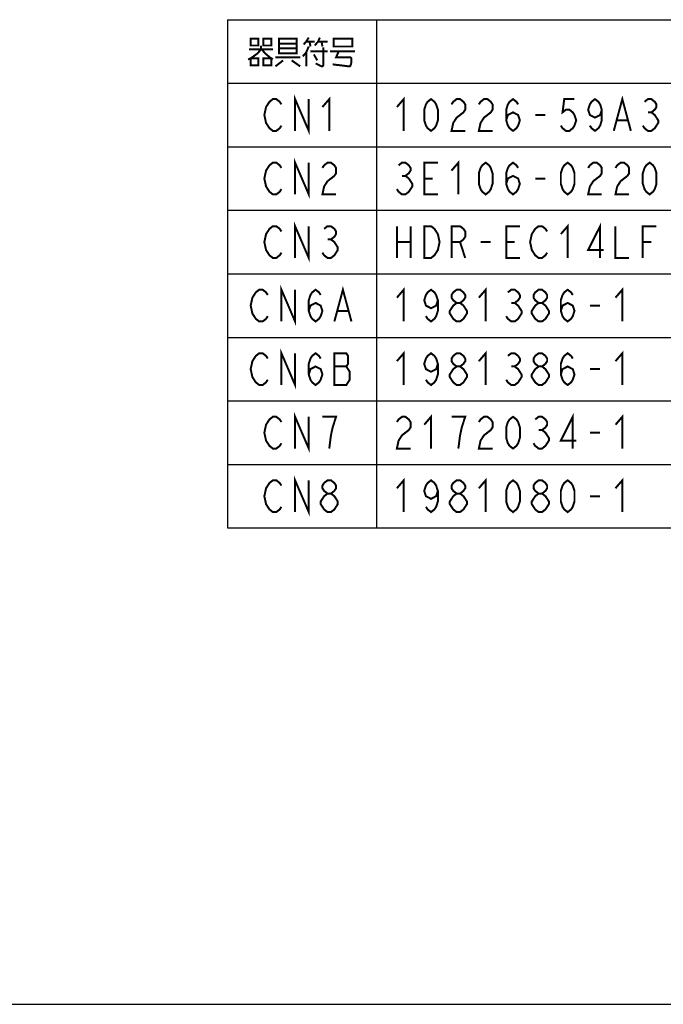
# Model space of a CAD drawing. Extents: x 0 to 1680, y 0 to 1188.
# Tile 3 of 31: x 433 to 692, y 0 to 397. Entities that reach past the tile are written whole.
import ezdxf

# ---------------------------------------------------------------- set-up
doc = ezdxf.new("R2010")
doc.units = 0
doc.header["$LTSCALE"] = 92.4
doc.layers.get('0').update_dxf_attribs({"linetype": 'CONTINUOUS'})
doc.layers.add('ALL_NOTE', color=7, linetype='CONTINUOUS')

msp = doc.modelspace()

# ---------------------------------------------------------------- linework, layer by layer
at = {"color": 2, "linetype": 'CONTINUOUS'}
for p, q in [((516.7056382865, 396.7354918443), (1128.7056382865, 396.7354918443)), ((516.7056382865, 396.7354918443), (516.7056382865, 191.9354918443)), ((576.7056382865, 396.7354918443), (576.7056382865, 191.9354918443)), ((516.7056382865, 371.1354918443), (1128.7056382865, 371.1354918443)), ((516.7056382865, 345.5354918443), (1128.7056382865, 345.5354918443)), ((516.7056382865, 319.9354918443), (1128.7056382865, 319.9354918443)), ((516.7056382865, 294.3354918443), (1128.7056382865, 294.3354918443)), ((516.7056382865, 268.7354918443), (1128.7056382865, 268.7354918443)), ((516.7056382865, 243.1354918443), (1128.7056382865, 243.1354918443)), ((516.7056382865, 217.5354918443), (1128.7056382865, 217.5354918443)), ((516.7056382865, 191.9354918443), (1128.7056382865, 191.9354918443))]:
    msp.add_line(p, q, dxfattribs=at)
at = {"color": 7, "linetype": 'CONTINUOUS'}
msp.add_line((0, 0), (1680, 0), dxfattribs=at)
at = {"layer": 'ALL_NOTE', "color": 2, "linetype": 'CONTINUOUS', "const_width": 0.8}
for points in [[(526.065637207, 389.1355151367), (526.065637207, 386.335480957), (529.1616503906, 386.335480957), (529.1616503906, 389.1355151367), (526.065637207, 389.1355151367)], [(531.2256591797, 389.1355151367), (531.2256591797, 386.335480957), (534.3216210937, 386.335480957), (534.3216210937, 389.1355151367), (531.2256591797, 389.1355151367)], [(537.4176342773, 389.1355151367), (537.4176342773, 383.5354980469), (537.4176342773, 383.1354931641), (544.6416137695, 383.1354931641), (544.6416137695, 389.1355151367), (537.4176342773, 389.1355151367)], [(549.4576171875, 389.53546875), (548.425612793, 387.9355004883), (547.393659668, 386.7354858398)], [(551.8656445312, 386.335480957), (553.2416162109, 387.9355004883), (553.9296533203, 389.53546875)], [(559.4336425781, 388.7355102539), (559.4336425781, 385.9354760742), (567.001640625, 385.9354760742), (567.001640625, 389.1355151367), (559.4336425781, 389.1355151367), (559.4336425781, 388.7355102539)], [(530.1936547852, 386.335480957), (530.1936547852, 384.7355126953), (528.8176318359, 383.1354931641), (526.065637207, 381.13546875), (525.0336328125, 380.7355151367)], [(525.3776513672, 384.7355126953), (535.0096582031, 384.7355126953)], [(530.5376220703, 384.7355126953), (531.9136450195, 383.1354931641), (534.3216210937, 381.13546875), (535.0096582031, 380.7355151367)], [(537.4176342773, 387.1354907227), (544.6416137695, 387.1354907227)], [(544.6416137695, 385.1354663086), (537.4176342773, 385.1354663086)], [(549.4576171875, 385.9354760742), (548.425612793, 383.5354980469), (547.0496411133, 381.9354785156)], [(548.425612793, 387.9355004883), (551.8656445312, 387.9355004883)], [(549.8016357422, 387.9355004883), (550.1456542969, 385.9354760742)], [(555.305625, 385.5354711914), (555.305625, 378.3354858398), (554.9616577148, 377.935480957), (554.6176391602, 377.935480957), (552.2096630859, 379.1354956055)], [(553.2416162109, 387.9355004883), (557.0256152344, 387.9355004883)], [(554.6176391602, 387.9355004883), (554.9616577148, 385.9354760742)], [(526.065637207, 381.13546875), (526.065637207, 378.3354858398), (529.1616503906, 378.3354858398), (529.1616503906, 381.13546875), (526.065637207, 381.13546875)], [(531.2256591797, 381.13546875), (531.2256591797, 378.3354858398), (534.3216210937, 378.3354858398), (534.3216210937, 381.13546875), (531.2256591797, 381.13546875)], [(536.0416625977, 381.5354736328), (546.0176367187, 381.5354736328)], [(548.425612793, 383.5354980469), (548.425612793, 377.935480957)], [(550.1456542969, 383.9355029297), (557.0256152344, 383.9355029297)], [(551.5216259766, 382.7354882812), (552.8976489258, 380.3355102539)], [(558.0576196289, 383.9355029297), (568.0336450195, 383.9355029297)], [(561.4976513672, 383.9355029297), (560.4656469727, 381.5354736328), (566.3136547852, 381.5354736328), (566.6576220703, 381.13546875), (566.6576220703, 379.5355004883), (566.3136547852, 378.3354858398), (565.9696362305, 377.935480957), (565.6256176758, 377.935480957), (559.0896240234, 378.7354907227)], [(539.1376245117, 380.3355102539), (536.0416625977, 377.935480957)], [(542.57765625, 380.3355102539), (546.0176367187, 377.935480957)], [(538.4496386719, 354.0688476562), (537.761652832, 353.0021337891), (536.3856298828, 351.9354711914), (535.0096582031, 351.9354711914), (533.6336352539, 353.0021337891), (532.9456494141, 354.0688476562), (532.2576635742, 355.1355102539), (531.5696264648, 358.3354980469), (532.2576635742, 361.5354858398), (532.9456494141, 362.6021484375), (533.6336352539, 363.6688110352), (535.0096582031, 364.7354736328), (536.3856298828, 364.7354736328), (537.761652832, 363.6688110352), (538.4496386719, 362.6021484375)], [(543.9536279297, 351.9354711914), (543.9536279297, 364.7354736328), (549.4576171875, 351.9354711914), (549.4576171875, 364.7354736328)], [(554.9616577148, 361.5354858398), (557.7136523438, 364.7354736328), (557.7136523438, 351.9354711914)], [(584.9616137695, 361.5354858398), (587.713659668, 364.7354736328), (587.713659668, 351.9354711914)], [(598.7216381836, 351.9354711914), (597.3456152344, 353.0021337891), (596.6576293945, 354.0688476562), (595.9696435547, 356.2021728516), (595.9696435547, 360.4688232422), (596.6576293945, 362.6021484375), (597.3456152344, 363.6688110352), (598.7216381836, 364.7354736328), (600.0976611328, 363.6688110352), (600.7856469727, 362.6021484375), (601.4736328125, 360.4688232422), (601.4736328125, 356.2021728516), (600.7856469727, 354.0688476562), (600.0976611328, 353.0021337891), (598.7216381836, 351.9354711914)], [(606.9776220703, 362.6021484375), (607.6656591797, 363.6688110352), (609.0416308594, 364.7354736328), (610.4176538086, 364.7354736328), (611.7936254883, 363.6688110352), (612.4816625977, 362.6021484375), (612.4816625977, 360.4688232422), (611.7936254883, 359.4021606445), (610.4176538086, 358.3354980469), (609.0416308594, 357.2688354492), (607.6656591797, 355.1355102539), (606.9776220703, 351.9354711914), (612.4816625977, 351.9354711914)], [(617.9856518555, 362.6021484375), (618.6736376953, 363.6688110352), (620.0496606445, 364.7354736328), (621.4256323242, 364.7354736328), (622.8016552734, 363.6688110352), (623.4896411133, 362.6021484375), (623.4896411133, 360.4688232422), (622.8016552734, 359.4021606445), (621.4256323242, 358.3354980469), (620.0496606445, 357.2688354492), (618.6736376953, 355.1355102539), (617.9856518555, 351.9354711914), (623.4896411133, 351.9354711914)], [(628.9936303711, 356.2021728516), (629.6816162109, 358.3354980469), (631.745625, 359.4021606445), (633.8096337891, 358.3354980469), (634.4976196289, 356.2021728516), (633.8096337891, 354.0688476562), (633.1216479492, 353.0021337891), (631.745625, 351.9354711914), (630.3696533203, 353.0021337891), (629.6816162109, 354.0688476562), (628.9936303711, 356.2021728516), (628.9936303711, 360.4688232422), (629.6816162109, 362.6021484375), (630.3696533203, 363.6688110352), (631.745625, 364.7354736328), (633.1216479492, 363.6688110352), (633.8096337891, 362.6021484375)], [(656.5136279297, 364.7354736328), (652.3856616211, 364.7354736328), (651.6976245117, 359.4021606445), (653.0736474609, 360.4688232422), (654.4496191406, 360.4688232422), (655.8256420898, 359.4021606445), (656.5136279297, 358.3354980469), (657.2016137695, 356.2021728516), (656.5136279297, 354.0688476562), (655.8256420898, 353.0021337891), (654.4496191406, 351.9354711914), (653.0736474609, 351.9354711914), (651.6976245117, 353.0021337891), (651.0096386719, 354.0688476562)], [(667.5216577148, 360.4688232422), (666.8336206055, 358.3354980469), (664.7696630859, 357.2688354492), (662.7056542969, 358.3354980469), (662.0176171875, 360.4688232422), (662.7056542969, 362.6021484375), (663.3936401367, 363.6688110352), (664.7696630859, 364.7354736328), (666.1456347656, 363.6688110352), (666.8336206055, 362.6021484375), (667.5216577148, 360.4688232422), (667.5216577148, 356.2021728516), (666.8336206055, 354.0688476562), (666.1456347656, 353.0021337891), (664.7696630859, 351.9354711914), (663.3936401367, 353.0021337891), (662.7056542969, 354.0688476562)], [(672.3376611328, 351.9354711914), (675.7776416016, 364.7354736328), (679.2176220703, 351.9354711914)], [(684.7216625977, 363.6688110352), (686.0976342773, 364.7354736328), (687.4736572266, 364.7354736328), (688.8496289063, 363.6688110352), (689.5376147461, 362.6021484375), (689.5376147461, 361.5354858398), (688.8496289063, 360.4688232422), (687.4736572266, 359.4021606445), (688.8496289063, 358.3354980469), (689.5376147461, 357.2688354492), (690.2256518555, 356.2021728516), (690.2256518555, 355.1355102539), (689.5376147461, 354.0688476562), (688.8496289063, 353.0021337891), (687.4736572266, 351.9354711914), (686.0976342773, 351.9354711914), (684.7216625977, 353.0021337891), (684.0336254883, 354.0688476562)], [(640.6896459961, 358.3354980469), (644.8176635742, 358.3354980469)], [(686.0976342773, 359.4021606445), (687.4736572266, 359.4021606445)], [(673.7136328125, 356.2021728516), (677.8416503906, 356.2021728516)], [(538.4496386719, 328.4688427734), (537.761652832, 327.4021801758), (536.3856298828, 326.3354663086), (535.0096582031, 326.3354663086), (533.6336352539, 327.4021801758), (532.9456494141, 328.4688427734), (532.2576635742, 329.5355053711), (531.5696264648, 332.7354931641), (532.2576635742, 335.935480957), (532.9456494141, 337.0021435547), (533.6336352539, 338.0688061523), (535.0096582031, 339.13546875), (536.3856298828, 339.13546875), (537.761652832, 338.0688061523), (538.4496386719, 337.0021435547)], [(543.9536279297, 326.3354663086), (543.9536279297, 339.13546875), (549.4576171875, 326.3354663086), (549.4576171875, 339.13546875)], [(554.9616577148, 337.0021435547), (555.6496435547, 338.0688061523), (557.0256152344, 339.13546875), (558.4016381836, 339.13546875), (559.7776611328, 338.0688061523), (560.4656469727, 337.0021435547), (560.4656469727, 334.8688183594), (559.7776611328, 333.8021557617), (558.4016381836, 332.7354931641), (557.0256152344, 331.6688305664), (555.6496435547, 329.5355053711), (554.9616577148, 326.3354663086), (560.4656469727, 326.3354663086)], [(585.6496508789, 338.0688061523), (587.0256225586, 339.13546875), (588.4016455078, 339.13546875), (589.7776171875, 338.0688061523), (590.4656542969, 337.0021435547), (590.4656542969, 335.935480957), (589.7776171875, 334.8688183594), (588.4016455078, 333.8021557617), (589.7776171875, 332.7354931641), (590.4656542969, 331.6688305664), (591.1536401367, 330.6021679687), (591.1536401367, 329.5355053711), (590.4656542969, 328.4688427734), (589.7776171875, 327.4021801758), (588.4016455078, 326.3354663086), (587.0256225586, 326.3354663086), (585.6496508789, 327.4021801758), (584.9616137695, 328.4688427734)], [(601.4736328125, 326.3354663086), (595.9696435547, 326.3354663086), (595.9696435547, 339.13546875), (601.4736328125, 339.13546875)], [(606.9776220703, 335.935480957), (609.7296166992, 339.13546875), (609.7296166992, 326.3354663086)], [(620.7376464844, 326.3354663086), (619.3616235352, 327.4021801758), (618.6736376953, 328.4688427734), (617.9856518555, 330.6021679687), (617.9856518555, 334.8688183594), (618.6736376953, 337.0021435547), (619.3616235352, 338.0688061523), (620.7376464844, 339.13546875), (622.1136181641, 338.0688061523), (622.8016552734, 337.0021435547), (623.4896411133, 334.8688183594), (623.4896411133, 330.6021679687), (622.8016552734, 328.4688427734), (622.1136181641, 327.4021801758), (620.7376464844, 326.3354663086)], [(628.9936303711, 330.6021679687), (629.6816162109, 332.7354931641), (631.745625, 333.8021557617), (633.8096337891, 332.7354931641), (634.4976196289, 330.6021679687), (633.8096337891, 328.4688427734), (633.1216479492, 327.4021801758), (631.745625, 326.3354663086), (630.3696533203, 327.4021801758), (629.6816162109, 328.4688427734), (628.9936303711, 330.6021679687), (628.9936303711, 334.8688183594), (629.6816162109, 337.0021435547), (630.3696533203, 338.0688061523), (631.745625, 339.13546875), (633.1216479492, 338.0688061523), (633.8096337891, 337.0021435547)], [(653.7616333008, 326.3354663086), (652.3856616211, 327.4021801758), (651.6976245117, 328.4688427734), (651.0096386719, 330.6021679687), (651.0096386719, 334.8688183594), (651.6976245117, 337.0021435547), (652.3856616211, 338.0688061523), (653.7616333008, 339.13546875), (655.13765625, 338.0688061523), (655.8256420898, 337.0021435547), (656.5136279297, 334.8688183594), (656.5136279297, 330.6021679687), (655.8256420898, 328.4688427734), (655.13765625, 327.4021801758), (653.7616333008, 326.3354663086)], [(662.0176171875, 337.0021435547), (662.7056542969, 338.0688061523), (664.0816259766, 339.13546875), (665.4576489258, 339.13546875), (666.8336206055, 338.0688061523), (667.5216577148, 337.0021435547), (667.5216577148, 334.8688183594), (666.8336206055, 333.8021557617), (665.4576489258, 332.7354931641), (664.0816259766, 331.6688305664), (662.7056542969, 329.5355053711), (662.0176171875, 326.3354663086), (667.5216577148, 326.3354663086)], [(673.0256469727, 337.0021435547), (673.7136328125, 338.0688061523), (675.0896557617, 339.13546875), (676.4656274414, 339.13546875), (677.8416503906, 338.0688061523), (678.5296362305, 337.0021435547), (678.5296362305, 334.8688183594), (677.8416503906, 333.8021557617), (676.4656274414, 332.7354931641), (675.0896557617, 331.6688305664), (673.7136328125, 329.5355053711), (673.0256469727, 326.3354663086), (678.5296362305, 326.3354663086)], [(686.7856201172, 326.3354663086), (685.4096484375, 327.4021801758), (684.7216625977, 328.4688427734), (684.0336254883, 330.6021679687), (684.0336254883, 334.8688183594), (684.7216625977, 337.0021435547), (685.4096484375, 338.0688061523), (686.7856201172, 339.13546875), (688.1616430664, 338.0688061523), (688.8496289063, 337.0021435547), (689.5376147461, 334.8688183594), (689.5376147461, 330.6021679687), (688.8496289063, 328.4688427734), (688.1616430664, 327.4021801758), (686.7856201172, 326.3354663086)], [(587.0256225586, 333.8021557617), (588.4016455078, 333.8021557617)], [(595.9696435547, 332.7354931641), (599.4096240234, 332.7354931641)], [(640.6896459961, 332.7354931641), (644.8176635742, 332.7354931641)], [(538.4496386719, 302.8688378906), (537.761652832, 301.8021496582), (536.3856298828, 300.7354870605), (535.0096582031, 300.7354870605), (533.6336352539, 301.8021496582), (532.9456494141, 302.8688378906), (532.2576635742, 303.9355004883), (531.5696264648, 307.1354882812), (532.2576635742, 310.335501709), (532.9456494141, 311.4021643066), (533.6336352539, 312.4688269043), (535.0096582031, 313.535489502), (536.3856298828, 313.535489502), (537.761652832, 312.4688269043), (538.4496386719, 311.4021643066)], [(543.9536279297, 300.7354870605), (543.9536279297, 313.535489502), (549.4576171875, 300.7354870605), (549.4576171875, 313.535489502)], [(555.6496435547, 312.4688269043), (557.0256152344, 313.535489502), (558.4016381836, 313.535489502), (559.7776611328, 312.4688269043), (560.4656469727, 311.4021643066), (560.4656469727, 310.335501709), (559.7776611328, 309.2688134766), (558.4016381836, 308.2021508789), (559.7776611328, 307.1354882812), (560.4656469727, 306.0688256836), (561.1536328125, 305.0021630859), (561.1536328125, 303.9355004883), (560.4656469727, 302.8688378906), (559.7776611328, 301.8021496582), (558.4016381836, 300.7354870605), (557.0256152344, 300.7354870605), (555.6496435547, 301.8021496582), (554.9616577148, 302.8688378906)], [(584.9616137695, 313.535489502), (584.9616137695, 300.7354870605)], [(590.4656542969, 313.535489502), (590.4656542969, 300.7354870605)], [(595.9696435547, 313.535489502), (598.7216381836, 313.535489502), (600.0976611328, 312.4688269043), (600.7856469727, 311.4021643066), (601.4736328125, 310.335501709), (602.1616186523, 307.1354882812), (601.4736328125, 303.9355004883), (600.7856469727, 302.8688378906), (600.0976611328, 301.8021496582), (598.7216381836, 300.7354870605), (595.9696435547, 300.7354870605), (595.9696435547, 313.535489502)], [(606.9776220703, 300.7354870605), (606.9776220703, 313.535489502), (610.4176538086, 313.535489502), (611.7936254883, 312.4688269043), (612.4816625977, 311.4021643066), (612.4816625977, 309.2688134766), (611.7936254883, 308.2021508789), (610.4176538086, 307.1354882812), (606.9776220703, 307.1354882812)], [(634.4976196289, 300.7354870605), (628.9936303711, 300.7354870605), (628.9936303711, 313.535489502), (634.4976196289, 313.535489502)], [(645.5056494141, 302.8688378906), (644.8176635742, 301.8021496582), (643.441640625, 300.7354870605), (642.0656176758, 300.7354870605), (640.6896459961, 301.8021496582), (640.0016601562, 302.8688378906), (639.3136230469, 303.9355004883), (638.625637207, 307.1354882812), (639.3136230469, 310.335501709), (640.0016601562, 311.4021643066), (640.6896459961, 312.4688269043), (642.0656176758, 313.535489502), (643.441640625, 313.535489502), (644.8176635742, 312.4688269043), (645.5056494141, 311.4021643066)], [(651.0096386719, 310.335501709), (653.7616333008, 313.535489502), (653.7616333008, 300.7354870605)], [(666.8336206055, 300.7354870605), (666.8336206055, 313.535489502), (662.0176171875, 303.9355004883), (668.2096435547, 303.9355004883)], [(673.0256469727, 313.535489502), (673.0256469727, 300.7354870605), (678.5296362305, 300.7354870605)], [(684.0336254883, 300.7354870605), (684.0336254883, 313.535489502), (689.5376147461, 313.535489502)], [(557.0256152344, 308.2021508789), (558.4016381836, 308.2021508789)], [(584.9616137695, 307.1354882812), (590.4656542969, 307.1354882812)], [(610.4176538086, 307.1354882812), (612.4816625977, 300.7354870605)], [(618.6736376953, 307.1354882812), (622.8016552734, 307.1354882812)], [(628.9936303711, 307.1354882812), (632.4336621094, 307.1354882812)], [(684.0336254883, 307.1354882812), (687.4736572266, 307.1354882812)], [(538.4496386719, 275.1354821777), (538.4496386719, 287.9354846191), (543.9536279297, 275.1354821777), (543.9536279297, 287.9354846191)], [(532.9456494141, 277.2688330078), (532.2576635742, 276.2021704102), (530.881640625, 275.1354821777), (529.5056176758, 275.1354821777), (528.1296459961, 276.2021704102), (527.4416601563, 277.2688330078), (526.7536230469, 278.3354956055), (526.065637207, 281.5354833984), (526.7536230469, 284.7354968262), (527.4416601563, 285.8021594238), (528.1296459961, 286.8688220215), (529.5056176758, 287.9354846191), (530.881640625, 287.9354846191), (532.2576635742, 286.8688220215), (532.9456494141, 285.8021594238)], [(549.4576171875, 279.4021582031), (550.1456542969, 281.5354833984), (552.2096630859, 282.6021459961), (554.2736206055, 281.5354833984), (554.9616577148, 279.4021582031), (554.2736206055, 277.2688330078), (553.5856347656, 276.2021704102), (552.2096630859, 275.1354821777), (550.8336401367, 276.2021704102), (550.1456542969, 277.2688330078), (549.4576171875, 279.4021582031), (549.4576171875, 283.6688342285), (550.1456542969, 285.8021594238), (550.8336401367, 286.8688220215), (552.2096630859, 287.9354846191), (553.5856347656, 286.8688220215), (554.2736206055, 285.8021594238)], [(559.7776611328, 275.1354821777), (563.2176416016, 287.9354846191), (566.6576220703, 275.1354821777)], [(584.9616137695, 284.7354968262), (587.713659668, 287.9354846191), (587.713659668, 275.1354821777)], [(601.4736328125, 283.6688342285), (600.7856469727, 281.5354833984), (598.7216381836, 280.4688208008), (596.6576293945, 281.5354833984), (595.9696435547, 283.6688342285), (596.6576293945, 285.8021594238), (597.3456152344, 286.8688220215), (598.7216381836, 287.9354846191), (600.0976611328, 286.8688220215), (600.7856469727, 285.8021594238), (601.4736328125, 283.6688342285), (601.4736328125, 279.4021582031), (600.7856469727, 277.2688330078), (600.0976611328, 276.2021704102), (598.7216381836, 275.1354821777), (597.3456152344, 276.2021704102), (596.6576293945, 277.2688330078)], [(609.0416308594, 282.6021459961), (607.6656591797, 283.6688342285), (606.9776220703, 284.7354968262), (606.9776220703, 285.8021594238), (607.6656591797, 286.8688220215), (609.0416308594, 287.9354846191), (610.4176538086, 287.9354846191), (611.7936254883, 286.8688220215), (612.4816625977, 285.8021594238), (612.4816625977, 284.7354968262), (611.7936254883, 283.6688342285), (610.4176538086, 282.6021459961)], [(617.9856518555, 284.7354968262), (620.7376464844, 287.9354846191), (620.7376464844, 275.1354821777)], [(629.6816162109, 286.8688220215), (631.0576391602, 287.9354846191), (632.4336621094, 287.9354846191), (633.8096337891, 286.8688220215), (634.4976196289, 285.8021594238), (634.4976196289, 284.7354968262), (633.8096337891, 283.6688342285), (632.4336621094, 282.6021459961), (633.8096337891, 281.5354833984), (634.4976196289, 280.4688208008), (635.1856567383, 279.4021582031), (635.1856567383, 278.3354956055), (634.4976196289, 277.2688330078), (633.8096337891, 276.2021704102), (632.4336621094, 275.1354821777), (631.0576391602, 275.1354821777), (629.6816162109, 276.2021704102), (628.9936303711, 277.2688330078)], [(642.0656176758, 282.6021459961), (640.6896459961, 283.6688342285), (640.0016601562, 284.7354968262), (640.0016601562, 285.8021594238), (640.6896459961, 286.8688220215), (642.0656176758, 287.9354846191), (643.441640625, 287.9354846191), (644.8176635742, 286.8688220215), (645.5056494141, 285.8021594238), (645.5056494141, 284.7354968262), (644.8176635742, 283.6688342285), (643.441640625, 282.6021459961)], [(651.0096386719, 279.4021582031), (651.6976245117, 281.5354833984), (653.7616333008, 282.6021459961), (655.8256420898, 281.5354833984), (656.5136279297, 279.4021582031), (655.8256420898, 277.2688330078), (655.13765625, 276.2021704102), (653.7616333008, 275.1354821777), (652.3856616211, 276.2021704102), (651.6976245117, 277.2688330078), (651.0096386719, 279.4021582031), (651.0096386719, 283.6688342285), (651.6976245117, 285.8021594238), (652.3856616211, 286.8688220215), (653.7616333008, 287.9354846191), (655.13765625, 286.8688220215), (655.8256420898, 285.8021594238)], [(673.0256469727, 284.7354968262), (675.7776416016, 287.9354846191), (675.7776416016, 275.1354821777)], [(609.0416308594, 275.1354821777), (607.6656591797, 276.2021704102), (606.9776220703, 277.2688330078), (606.2896362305, 278.3354956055), (606.2896362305, 279.4021582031), (606.9776220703, 280.4688208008), (607.6656591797, 281.5354833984), (609.0416308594, 282.6021459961), (610.4176538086, 282.6021459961), (611.7936254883, 281.5354833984), (612.4816625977, 280.4688208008), (613.1696484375, 279.4021582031), (613.1696484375, 278.3354956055), (612.4816625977, 277.2688330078), (611.7936254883, 276.2021704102), (610.4176538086, 275.1354821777), (609.0416308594, 275.1354821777)], [(631.0576391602, 282.6021459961), (632.4336621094, 282.6021459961)], [(642.0656176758, 275.1354821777), (640.6896459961, 276.2021704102), (640.0016601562, 277.2688330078), (639.3136230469, 278.3354956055), (639.3136230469, 279.4021582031), (640.0016601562, 280.4688208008), (640.6896459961, 281.5354833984), (642.0656176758, 282.6021459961), (643.441640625, 282.6021459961), (644.8176635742, 281.5354833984), (645.5056494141, 280.4688208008), (646.1936352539, 279.4021582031), (646.1936352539, 278.3354956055), (645.5056494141, 277.2688330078), (644.8176635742, 276.2021704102), (643.441640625, 275.1354821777), (642.0656176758, 275.1354821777)], [(662.7056542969, 281.5354833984), (666.8336206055, 281.5354833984)], [(561.1536328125, 279.4021582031), (565.2816503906, 279.4021582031)], [(532.9456494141, 251.668828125), (532.2576635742, 250.6021655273), (530.881640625, 249.5355029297), (529.5056176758, 249.5355029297), (528.1296459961, 250.6021655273), (527.4416601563, 251.668828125), (526.7536230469, 252.7354907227), (526.065637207, 255.9355041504), (526.7536230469, 259.1354919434), (527.4416601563, 260.202154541), (528.1296459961, 261.2688171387), (529.5056176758, 262.3354797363), (530.881640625, 262.3354797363), (532.2576635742, 261.2688171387), (532.9456494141, 260.202154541)], [(538.4496386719, 249.5355029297), (538.4496386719, 262.3354797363), (543.9536279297, 249.5355029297), (543.9536279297, 262.3354797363)], [(549.4576171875, 253.8021533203), (550.1456542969, 255.9355041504), (552.2096630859, 257.002166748), (554.2736206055, 255.9355041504), (554.9616577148, 253.8021533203), (554.2736206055, 251.668828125), (553.5856347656, 250.6021655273), (552.2096630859, 249.5355029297), (550.8336401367, 250.6021655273), (550.1456542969, 251.668828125), (549.4576171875, 253.8021533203), (549.4576171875, 258.0688293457), (550.1456542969, 260.202154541), (550.8336401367, 261.2688171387), (552.2096630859, 262.3354797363), (553.5856347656, 261.2688171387), (554.2736206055, 260.202154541)], [(559.7776611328, 262.3354797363), (559.7776611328, 249.5355029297), (564.5936132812, 249.5355029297), (565.2816503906, 250.6021655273), (565.9696362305, 251.668828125), (565.9696362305, 254.868815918), (565.2816503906, 255.9355041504), (564.5936132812, 257.002166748), (565.2816503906, 258.0688293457), (565.2816503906, 261.2688171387), (564.5936132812, 262.3354797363), (559.7776611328, 262.3354797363)], [(584.9616137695, 259.1354919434), (587.713659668, 262.3354797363), (587.713659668, 249.5355029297)], [(601.4736328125, 258.0688293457), (600.7856469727, 255.9355041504), (598.7216381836, 254.868815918), (596.6576293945, 255.9355041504), (595.9696435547, 258.0688293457), (596.6576293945, 260.202154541), (597.3456152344, 261.2688171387), (598.7216381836, 262.3354797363), (600.0976611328, 261.2688171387), (600.7856469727, 260.202154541), (601.4736328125, 258.0688293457), (601.4736328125, 253.8021533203), (600.7856469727, 251.668828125), (600.0976611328, 250.6021655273), (598.7216381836, 249.5355029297), (597.3456152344, 250.6021655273), (596.6576293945, 251.668828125)], [(609.0416308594, 257.002166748), (607.6656591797, 258.0688293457), (606.9776220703, 259.1354919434), (606.9776220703, 260.202154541), (607.6656591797, 261.2688171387), (609.0416308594, 262.3354797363), (610.4176538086, 262.3354797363), (611.7936254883, 261.2688171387), (612.4816625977, 260.202154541), (612.4816625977, 259.1354919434), (611.7936254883, 258.0688293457), (610.4176538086, 257.002166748)], [(617.9856518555, 259.1354919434), (620.7376464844, 262.3354797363), (620.7376464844, 249.5355029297)], [(629.6816162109, 261.2688171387), (631.0576391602, 262.3354797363), (632.4336621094, 262.3354797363), (633.8096337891, 261.2688171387), (634.4976196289, 260.202154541), (634.4976196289, 259.1354919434), (633.8096337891, 258.0688293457), (632.4336621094, 257.002166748), (633.8096337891, 255.9355041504), (634.4976196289, 254.868815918), (635.1856567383, 253.8021533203), (635.1856567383, 252.7354907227), (634.4976196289, 251.668828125), (633.8096337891, 250.6021655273), (632.4336621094, 249.5355029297), (631.0576391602, 249.5355029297), (629.6816162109, 250.6021655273), (628.9936303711, 251.668828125)], [(642.0656176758, 257.002166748), (640.6896459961, 258.0688293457), (640.0016601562, 259.1354919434), (640.0016601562, 260.202154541), (640.6896459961, 261.2688171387), (642.0656176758, 262.3354797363), (643.441640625, 262.3354797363), (644.8176635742, 261.2688171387), (645.5056494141, 260.202154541), (645.5056494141, 259.1354919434), (644.8176635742, 258.0688293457), (643.441640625, 257.002166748)], [(651.0096386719, 253.8021533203), (651.6976245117, 255.9355041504), (653.7616333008, 257.002166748), (655.8256420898, 255.9355041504), (656.5136279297, 253.8021533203), (655.8256420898, 251.668828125), (655.13765625, 250.6021655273), (653.7616333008, 249.5355029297), (652.3856616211, 250.6021655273), (651.6976245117, 251.668828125), (651.0096386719, 253.8021533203), (651.0096386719, 258.0688293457), (651.6976245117, 260.202154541), (652.3856616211, 261.2688171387), (653.7616333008, 262.3354797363), (655.13765625, 261.2688171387), (655.8256420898, 260.202154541)], [(673.0256469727, 259.1354919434), (675.7776416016, 262.3354797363), (675.7776416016, 249.5355029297)], [(559.7776611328, 257.002166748), (564.5936132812, 257.002166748)], [(609.0416308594, 249.5355029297), (607.6656591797, 250.6021655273), (606.9776220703, 251.668828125), (606.2896362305, 252.7354907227), (606.2896362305, 253.8021533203), (606.9776220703, 254.868815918), (607.6656591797, 255.9355041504), (609.0416308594, 257.002166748), (610.4176538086, 257.002166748), (611.7936254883, 255.9355041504), (612.4816625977, 254.868815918), (613.1696484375, 253.8021533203), (613.1696484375, 252.7354907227), (612.4816625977, 251.668828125), (611.7936254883, 250.6021655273), (610.4176538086, 249.5355029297), (609.0416308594, 249.5355029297)], [(631.0576391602, 257.002166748), (632.4336621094, 257.002166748)], [(642.0656176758, 249.5355029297), (640.6896459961, 250.6021655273), (640.0016601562, 251.668828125), (639.3136230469, 252.7354907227), (639.3136230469, 253.8021533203), (640.0016601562, 254.868815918), (640.6896459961, 255.9355041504), (642.0656176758, 257.002166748), (643.441640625, 257.002166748), (644.8176635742, 255.9355041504), (645.5056494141, 254.868815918), (646.1936352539, 253.8021533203), (646.1936352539, 252.7354907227), (645.5056494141, 251.668828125), (644.8176635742, 250.6021655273), (643.441640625, 249.5355029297), (642.0656176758, 249.5355029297)], [(662.7056542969, 255.9355041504), (666.8336206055, 255.9355041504)], [(543.9536279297, 223.9354980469), (543.9536279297, 236.7355004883), (549.4576171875, 223.9354980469), (549.4576171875, 236.7355004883)], [(655.8256420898, 223.9354980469), (655.8256420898, 236.7355004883), (651.0096386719, 227.1354858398), (657.2016137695, 227.1354858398)], [(538.4496386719, 226.0688232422), (537.761652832, 225.0021606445), (536.3856298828, 223.9354980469), (535.0096582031, 223.9354980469), (533.6336352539, 225.0021606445), (532.9456494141, 226.0688232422), (532.2576635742, 227.1354858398), (531.5696264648, 230.3354992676), (532.2576635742, 233.5354870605), (532.9456494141, 234.6021496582), (533.6336352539, 235.6688378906), (535.0096582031, 236.7355004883), (536.3856298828, 236.7355004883), (537.761652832, 235.6688378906), (538.4496386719, 234.6021496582)], [(557.7136523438, 223.9354980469), (558.4016381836, 229.2688366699), (559.0896240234, 232.4688244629), (559.7776611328, 234.6021496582), (560.4656469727, 236.7355004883), (554.9616577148, 236.7355004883)], [(584.9616137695, 234.6021496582), (585.6496508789, 235.6688378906), (587.0256225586, 236.7355004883), (588.4016455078, 236.7355004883), (589.7776171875, 235.6688378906), (590.4656542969, 234.6021496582), (590.4656542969, 232.4688244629), (589.7776171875, 231.4021618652), (588.4016455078, 230.3354992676), (587.0256225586, 229.2688366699), (585.6496508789, 227.1354858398), (584.9616137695, 223.9354980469), (590.4656542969, 223.9354980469)], [(595.9696435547, 233.5354870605), (598.7216381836, 236.7355004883), (598.7216381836, 223.9354980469)], [(609.7296166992, 223.9354980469), (610.4176538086, 229.2688366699), (611.1056396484, 232.4688244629), (611.7936254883, 234.6021496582), (612.4816625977, 236.7355004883), (606.9776220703, 236.7355004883)], [(617.9856518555, 234.6021496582), (618.6736376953, 235.6688378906), (620.0496606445, 236.7355004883), (621.4256323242, 236.7355004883), (622.8016552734, 235.6688378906), (623.4896411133, 234.6021496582), (623.4896411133, 232.4688244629), (622.8016552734, 231.4021618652), (621.4256323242, 230.3354992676), (620.0496606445, 229.2688366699), (618.6736376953, 227.1354858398), (617.9856518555, 223.9354980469), (623.4896411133, 223.9354980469)], [(631.745625, 223.9354980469), (630.3696533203, 225.0021606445), (629.6816162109, 226.0688232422), (628.9936303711, 228.2021484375), (628.9936303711, 232.4688244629), (629.6816162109, 234.6021496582), (630.3696533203, 235.6688378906), (631.745625, 236.7355004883), (633.1216479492, 235.6688378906), (633.8096337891, 234.6021496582), (634.4976196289, 232.4688244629), (634.4976196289, 228.2021484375), (633.8096337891, 226.0688232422), (633.1216479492, 225.0021606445), (631.745625, 223.9354980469)], [(640.6896459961, 235.6688378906), (642.0656176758, 236.7355004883), (643.441640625, 236.7355004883), (644.8176635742, 235.6688378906), (645.5056494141, 234.6021496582), (645.5056494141, 233.5354870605), (644.8176635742, 232.4688244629), (643.441640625, 231.4021618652), (644.8176635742, 230.3354992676), (645.5056494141, 229.2688366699), (646.1936352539, 228.2021484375), (646.1936352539, 227.1354858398), (645.5056494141, 226.0688232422), (644.8176635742, 225.0021606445), (643.441640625, 223.9354980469), (642.0656176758, 223.9354980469), (640.6896459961, 225.0021606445), (640.0016601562, 226.0688232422)], [(673.0256469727, 233.5354870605), (675.7776416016, 236.7355004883), (675.7776416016, 223.9354980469)], [(642.0656176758, 231.4021618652), (643.441640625, 231.4021618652)], [(662.7056542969, 230.3354992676), (666.8336206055, 230.3354992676)], [(538.4496386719, 200.4688183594), (537.761652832, 199.4021557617), (536.3856298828, 198.3354931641), (535.0096582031, 198.3354931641), (533.6336352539, 199.4021557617), (532.9456494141, 200.4688183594), (532.2576635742, 201.535480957), (531.5696264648, 204.7354943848), (532.2576635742, 207.9354821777), (532.9456494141, 209.0021704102), (533.6336352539, 210.0688330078), (535.0096582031, 211.1354956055), (536.3856298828, 211.1354956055), (537.761652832, 210.0688330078), (538.4496386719, 209.0021704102)], [(543.9536279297, 198.3354931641), (543.9536279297, 211.1354956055), (549.4576171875, 198.3354931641), (549.4576171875, 211.1354956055)], [(557.0256152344, 205.8021569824), (555.6496435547, 206.8688195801), (554.9616577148, 207.9354821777), (554.9616577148, 209.0021704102), (555.6496435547, 210.0688330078), (557.0256152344, 211.1354956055), (558.4016381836, 211.1354956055), (559.7776611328, 210.0688330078), (560.4656469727, 209.0021704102), (560.4656469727, 207.9354821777), (559.7776611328, 206.8688195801), (558.4016381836, 205.8021569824)], [(584.9616137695, 207.9354821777), (587.713659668, 211.1354956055), (587.713659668, 198.3354931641)], [(601.4736328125, 206.8688195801), (600.7856469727, 204.7354943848), (598.7216381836, 203.6688317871), (596.6576293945, 204.7354943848), (595.9696435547, 206.8688195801), (596.6576293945, 209.0021704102), (597.3456152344, 210.0688330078), (598.7216381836, 211.1354956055), (600.0976611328, 210.0688330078), (600.7856469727, 209.0021704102), (601.4736328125, 206.8688195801), (601.4736328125, 202.6021691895), (600.7856469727, 200.4688183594), (600.0976611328, 199.4021557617), (598.7216381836, 198.3354931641), (597.3456152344, 199.4021557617), (596.6576293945, 200.4688183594)], [(609.0416308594, 205.8021569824), (607.6656591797, 206.8688195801), (606.9776220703, 207.9354821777), (606.9776220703, 209.0021704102), (607.6656591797, 210.0688330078), (609.0416308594, 211.1354956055), (610.4176538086, 211.1354956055), (611.7936254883, 210.0688330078), (612.4816625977, 209.0021704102), (612.4816625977, 207.9354821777), (611.7936254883, 206.8688195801), (610.4176538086, 205.8021569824)], [(617.9856518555, 207.9354821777), (620.7376464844, 211.1354956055), (620.7376464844, 198.3354931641)], [(631.745625, 198.3354931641), (630.3696533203, 199.4021557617), (629.6816162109, 200.4688183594), (628.9936303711, 202.6021691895), (628.9936303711, 206.8688195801), (629.6816162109, 209.0021704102), (630.3696533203, 210.0688330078), (631.745625, 211.1354956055), (633.1216479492, 210.0688330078), (633.8096337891, 209.0021704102), (634.4976196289, 206.8688195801), (634.4976196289, 202.6021691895), (633.8096337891, 200.4688183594), (633.1216479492, 199.4021557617), (631.745625, 198.3354931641)], [(642.0656176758, 205.8021569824), (640.6896459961, 206.8688195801), (640.0016601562, 207.9354821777), (640.0016601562, 209.0021704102), (640.6896459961, 210.0688330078), (642.0656176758, 211.1354956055), (643.441640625, 211.1354956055), (644.8176635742, 210.0688330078), (645.5056494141, 209.0021704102), (645.5056494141, 207.9354821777), (644.8176635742, 206.8688195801), (643.441640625, 205.8021569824)], [(653.7616333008, 198.3354931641), (652.3856616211, 199.4021557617), (651.6976245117, 200.4688183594), (651.0096386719, 202.6021691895), (651.0096386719, 206.8688195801), (651.6976245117, 209.0021704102), (652.3856616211, 210.0688330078), (653.7616333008, 211.1354956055), (655.13765625, 210.0688330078), (655.8256420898, 209.0021704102), (656.5136279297, 206.8688195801), (656.5136279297, 202.6021691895), (655.8256420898, 200.4688183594), (655.13765625, 199.4021557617), (653.7616333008, 198.3354931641)], [(673.0256469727, 207.9354821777), (675.7776416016, 211.1354956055), (675.7776416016, 198.3354931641)], [(557.0256152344, 198.3354931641), (555.6496435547, 199.4021557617), (554.9616577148, 200.4688183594), (554.2736206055, 201.535480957), (554.2736206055, 202.6021691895), (554.9616577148, 203.6688317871), (555.6496435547, 204.7354943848), (557.0256152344, 205.8021569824), (558.4016381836, 205.8021569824), (559.7776611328, 204.7354943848), (560.4656469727, 203.6688317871), (561.1536328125, 202.6021691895), (561.1536328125, 201.535480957), (560.4656469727, 200.4688183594), (559.7776611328, 199.4021557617), (558.4016381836, 198.3354931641), (557.0256152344, 198.3354931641)], [(609.0416308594, 198.3354931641), (607.6656591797, 199.4021557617), (606.9776220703, 200.4688183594), (606.2896362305, 201.535480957), (606.2896362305, 202.6021691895), (606.9776220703, 203.6688317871), (607.6656591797, 204.7354943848), (609.0416308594, 205.8021569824), (610.4176538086, 205.8021569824), (611.7936254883, 204.7354943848), (612.4816625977, 203.6688317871), (613.1696484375, 202.6021691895), (613.1696484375, 201.535480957), (612.4816625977, 200.4688183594), (611.7936254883, 199.4021557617), (610.4176538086, 198.3354931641), (609.0416308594, 198.3354931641)], [(642.0656176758, 198.3354931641), (640.6896459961, 199.4021557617), (640.0016601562, 200.4688183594), (639.3136230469, 201.535480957), (639.3136230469, 202.6021691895), (640.0016601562, 203.6688317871), (640.6896459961, 204.7354943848), (642.0656176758, 205.8021569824), (643.441640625, 205.8021569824), (644.8176635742, 204.7354943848), (645.5056494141, 203.6688317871), (646.1936352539, 202.6021691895), (646.1936352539, 201.535480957), (645.5056494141, 200.4688183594), (644.8176635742, 199.4021557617), (643.441640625, 198.3354931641), (642.0656176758, 198.3354931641)], [(662.7056542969, 204.7354943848), (666.8336206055, 204.7354943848)]]:
    msp.add_lwpolyline(points, dxfattribs=at)

doc.saveas('drawing.dxf')
